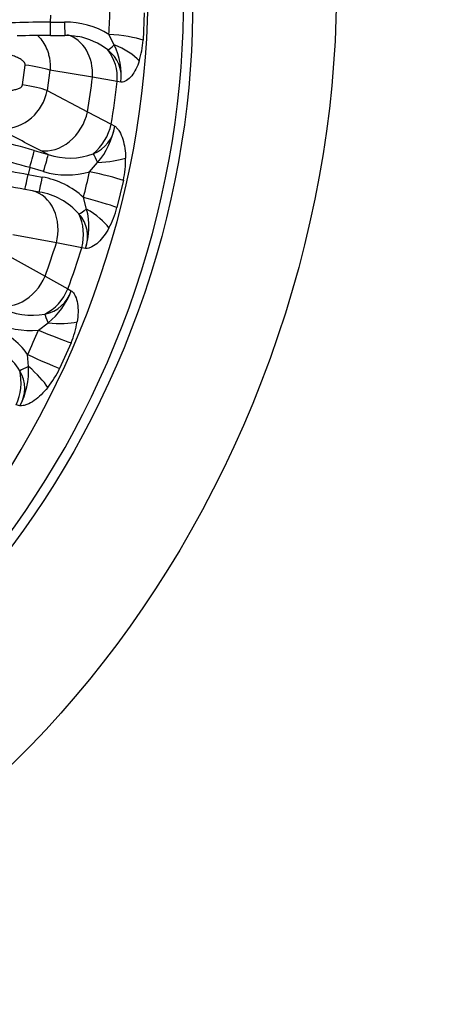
# Model space of a CAD drawing. Header units: millimetres. Extents: x 0 to 2970, y 0 to 2100.
# Tile 9 of 24: x 2266 to 2394, y 329 to 624. Entities that reach past the tile are written whole.
import ezdxf

# ---------------------------------------------------------------- set-up
doc = ezdxf.new("R2010")
doc.units = ezdxf.units.MM
doc.header["$LTSCALE"] = 10
doc.layers.add('CAP560C', color=7, linetype='Continuous')
doc.layers.add('Default', color=7, linetype='Continuous')

# ---------------------------------------------------------------- blocks, each defined once
blk = doc.blocks.new('SE1')
at = {"layer": 'CAP560C', "color": 7, "linetype": 'Continuous'}
for p, q in [((2275.6, 625.51), (2275.51, 623.45)), ((2303.73, 626.27), (2303.37, 618.01)), ((2275.51, 623.45), (2279.84, 623.46)), ((2275.58, 619.44), (2279.91, 619.45)), ((2294.71, 616.62), (2293.11, 619.78)), ((2267.19, 604.61), (2268.03, 610.57)), ((2275.44, 609.01), (2274.59, 602.94)), ((2288.19, 606.89), (2275.44, 609.01)), ((2295.62, 605.6), (2288.19, 606.89)), ((2274.59, 602.94), (2286.73, 596.55)), ((2296.73, 605.41), (2295.62, 605.6)), ((2286.73, 596.55), (2293.82, 592.81)), ((2293.82, 592.81), (2294.88, 592.25)), ((2270.74, 584.93), (2274.9, 583.74)), ((2274.9, 583.74), (2272.61, 584.92)), ((2269.38, 579.78), (2268.89, 577.75)), ((2273.54, 578.59), (2269.38, 579.78)), ((2287.32, 578.56), (2289.75, 581.28)), ((2268.89, 577.75), (2273.15, 576.95)), ((2297.46, 575.97), (2295.52, 567.79)), ((2272.21, 572.44), (2267.96, 573.23)), ((2286.43, 567.34), (2285.48, 570.82)), ((2277.37, 557.17), (2264.27, 559.57)), ((2285.01, 555.75), (2277.37, 557.17)), ((2286.15, 555.54), (2285.01, 555.75)), ((2262.29, 553.71), (2273.99, 547.19)), ((2273.99, 547.19), (2280.82, 543.4)), ((2280.82, 543.4), (2281.84, 542.83)), ((2272, 531.01), (2274.88, 533.22)), ((2281.77, 527.19), (2278.33, 519.5)), ((2269.03, 520.1), (2268.75, 523.74)), ((2266.45, 508.31), (2265.28, 508.55))]:
    blk.add_line(p, q, dxfattribs=at)
for centre, radius, start, end in [((2280.2, 598.99), 24.47, 58.1676, 90.8488), ((2275.92, 223.02), 396.43, 90.0487, 91.4953), ((2280.24, 602.77), 16.68, 77.7277, 91.1331), ((2280.16, 599.14), 20.35, 51.5886, 79.727), ((2277.64, 619.53), 25.77, 342.5236, 356.6198), ((2286.64, 606.96), 10.2, 351.2629, 52.8055), ((2276.83, 607.63), 20.02, 353.6374, 26.706), ((2260.58, 605.54), 14.25, 272.2946, 349.4702), ((2284.74, 593.49), 10.22, 291.2404, 352.986), ((2272.14, 596.2), 23.08, 319.7411, 350.1329), ((2281.35, 602.24), 19.6, 250.7793, 291.2089), ((2268.94, 582.17), 29.19, 347.7361, 0.8854), ((2269.04, 553.22), 24.09, 46.9544, 80.1708), ((2280.49, 601.72), 24.15, 253.2815, 286.4457), ((2269.2, 552.84), 19.83, 41.1269, 81.2667), ((2269.02, 574.56), 27.35, 331.8959, 345.6511), ((2276.51, 559.03), 10.25, 340.0997, 41.9135), ((2265.34, 561.95), 21.78, 342.8844, 14.3285), ((2271.97, 546.02), 10.37, 281.0607, 342.1138), ((2261.12, 550.51), 22.1, 308.4942, 339.6594), ((2270.09, 555.33), 19.88, 241.2086, 281.2183), ((2249.28, 509.53), 24.1, 36.1123, 69.3358), ((2269.61, 554.96), 24.06, 242.4404, 275.7004), ((2256.29, 538.03), 27.68, 336.9577, 350.6186), ((2249.66, 508.76), 19.51, 31.0385, 71.7111), ((2246.13, 518.94), 22.93, 332.4014, 2.9114), ((2257.72, 513.5), 10.15, 329.2471, 31.5831), ((2252.2, 531.75), 28.86, 321.603, 334.8758)]:
    blk.add_arc(centre, radius, start, end, dxfattribs=at)
for major_axis in [(95.19, 263.32), (77.92, 215.55)]:
    blk.add_ellipse((2123.49, 601.25), major_axis=major_axis, ratio=0.827748, dxfattribs=at)
for centre, major_axis, ratio, start_param, end_param in [((2110.39, 605.99), (77.83, 215.31), 0.827748, 3.163043, 6.261735), ((2120.75, 602.24), (-77.92, -215.55), 0.827748, 0.007663, 3.13393), ((2040.89, 634.98), (-252.41, 11.74), 0.825445, 3.12499, 3.162472), ((2275.04, 617.53), (-50.06, -0.37), 0.118274, 4.702165, 5.121107), ((2275.57, 624.44), (-0.01, 5), 0.013416, 1.769957, 3.141244), ((2279.9, 624.45), (-0.01, 5), 0.013416, 1.769957, 3.141895), ((2277.56, 607.02), (-2.26, -12.8), 0.813791, 1.70333, 3.054854), ((2292.95, 617.31), (-12.47, 0.83), 0.198283, 3.737313, 4.712727), ((2295.87, 618.69), (-3.4, -3.67), 0.126489, 0.333059, 1.091899), ((2284.86, 605.71), (2.35, 12.79), 0.823836, 4.854328, 5.674062), ((2291.83, 611.44), (11.83, -4.03), 0.468332, 0.679405, 1.485962), ((2267.28, 609.21), (9.92, -1.28), 0.14562, 0.623261, 1.513713), ((2096.29, 611.08), (77.56, 214.54), 0.827748, 4.938188, 4.984399), ((2266.46, 603.4), (9.89, -1.5), 0.130799, 0.626441, 1.516892), ((2103.2, 608.59), (77.71, 214.97), 0.827748, 4.932766, 4.989821), ((2276.19, 597.27), (-5.96, -11.55), 0.78829, 0.243446, 1.899097), ((3074.63, 86.48), (-1748.26, 941.61), 0.033484, -1.076252, -1.068104), ((2283.16, 593.64), (-6.04, -11.51), 0.798871, 1.081247, 1.900982), ((2270.01, 576.63), (-52.87, 15.39), 0.148526, 4.74183, 5.160772), ((2268.63, 571.88), (-48.01, 14.24), 0.15567, 4.742979, 5.161921), ((2269.36, 580.18), (-1.38, -4.81), 0.025567, 1.495354, 2.992676), ((2273.52, 578.99), (-1.38, -4.81), 0.025567, 1.495354, 2.992676), ((2290.47, 580.25), (-2.3, 4.44), 0.03334, 0.559955, 1.318794), ((2287.96, 583.87), (12.49, 0.39), 0.212824, 4.849827, 5.656384), ((2270.02, 577.71), (-49.26, 8.97), 0.003185, 1.129629, 1.548571), ((2269.1, 572.79), (-54.13, 10.12), 0.004038, -1.548938, -1.129996), ((2268.87, 578.15), (0.92, 4.91), 0.018362, 3.137559, 4.634881), ((2273.13, 577.35), (0.92, 4.91), 0.018362, 3.137559, 4.634881), ((2040.58, 632.72), (-246.1, 57.05), 0.839884, 3.118042, 3.155525), ((2287.37, 577.56), (-12.22, 2.62), 0.076937, 3.757319, 4.732733), ((2267.36, 560.13), (-2.46, -12.77), 0.801601, 1.492687, 3.099793), ((2285.53, 569.83), (-12.09, 3.16), 0.075958, 3.760731, 4.736145), ((2287.71, 568.65), (-4.05, -2.93), 0.066623, 0.444, 1.20284), ((2274.85, 558.69), (-2.46, -12.76), 0.812193, 1.496673, 2.316407), ((2283.25, 564.07), (10.91, -6.1), 0.354145, 0.66944, 1.475996), ((2096.29, 611.08), (77.56, 214.54), 0.827748, 4.713789, 4.759999), ((2103.2, 608.59), (77.71, 214.97), 0.827748, 4.708367, 4.765422), ((2264.17, 550.72), (-6.22, -11.41), 0.799064, 0.038576, 1.694226), ((2270.9, 547.04), (-6.24, -11.41), 0.80971, 0.871621, 1.691355), ((2275.13, 531.52), (-1.44, 4.79), 0.050725, -1.225295, -0.466456), ((2274.23, 537.44), (12.37, -1.8), 0.328731, 4.812503, 5.619059), ((2039.84, 630.53), (-230.28, 103.85), 0.841386, 3.126336, 3.163819), ((2272.53, 531.45), (-11.53, 4.84), 0.048583, 1.545094, 2.520508), ((2269.28, 524.17), (-11.3, 5.34), 0.049677, 1.547283, 2.522697), ((2270.27, 520.61), (-4.53, -2.12), 0.013517, -1.299737, -0.540897), ((2265.93, 518.83), (9.67, -7.92), 0.237908, 0.636709, 1.443266), ((2256.24, 514.17), (-2.66, -12.72), 0.801148, 1.286006, 2.10574)]:
    blk.add_ellipse(centre, major_axis=major_axis, ratio=ratio, start_param=start_param, end_param=end_param, dxfattribs=at)
for points, knots in [([(2271.77, 619.42), (2272.09, 619.11), (2272.89, 618.22), (2274, 616.55), (2274.79, 614.68), (2275.22, 613.04), (2275.43, 611.73), (2275.52, 610.39), (2275.47, 609.47), (2275.44, 609.01)], [0.4096515, 0.4096515, 0.4096515, 0.4096515, 0.4850586, 0.6046008, 0.7302048, 0.7983937, 0.8625993, 0.9318812, 1, 1, 1, 1]), ([(2268.03, 610.57), (2268.03, 610.61), (2268.04, 610.67), (2268.03, 610.76), (2268.02, 610.86), (2267.99, 610.95), (2267.96, 611.05), (2267.91, 611.15), (2267.81, 611.34), (2267.59, 611.61), (2267.22, 611.93), (2266.78, 612.25), (2266.27, 612.54), (2265.7, 612.82), (2264.88, 613.17), (2263.76, 613.55), (2262.64, 613.83), (2261.76, 614), (2261.14, 614.09), (2260.53, 614.16), (2259.93, 614.22), (2259.53, 614.23), (2259.34, 614.24)], [0, 0, 0, 0, 0.008978, 0.018036, 0.027285, 0.036825, 0.04675, 0.057142, 0.068074, 0.108347, 0.156288, 0.207471, 0.265476, 0.32486, 0.389177, 0.525157, 0.671864, 0.736678, 0.801855, 0.86744, 0.933474, 1, 1, 1, 1]), ([(2302.22, 611.79), (2301.65, 610.04), (2300.89, 608.5), (2299.49, 606.75), (2298.98, 606.26), (2298.16, 605.74), (2297.88, 605.6), (2297.31, 605.43), (2297.01, 605.4), (2296.73, 605.41)], [0, 0, 0, 0, 0.5, 0.5, 0.75, 0.75, 0.875, 0.875, 1, 1, 1, 1]), ([(2257.73, 602.81), (2257.83, 602.8), (2258.02, 602.79), (2258.32, 602.77), (2258.62, 602.76), (2258.93, 602.74), (2259.23, 602.74), (2259.54, 602.73), (2259.85, 602.73), (2260.17, 602.73), (2260.48, 602.73), (2261.18, 602.75), (2262.24, 602.8), (2263.43, 602.92), (2264.32, 603.06), (2264.95, 603.19), (2265.52, 603.35), (2266.03, 603.53), (2266.48, 603.74), (2266.79, 603.95), (2266.97, 604.14), (2267.08, 604.29), (2267.16, 604.45), (2267.18, 604.56), (2267.19, 604.61)], [0, 0, 0, 0, 0.033226, 0.066326, 0.099305, 0.132167, 0.164918, 0.197563, 0.230107, 0.262556, 0.294916, 0.327191, 0.473483, 0.609176, 0.67397, 0.733792, 0.791585, 0.842641, 0.890924, 0.931469, 0.950392, 0.967801, 0.984154, 1, 1, 1, 1]), ([(2294.88, 592.25), (2295.14, 592.06), (2295.4, 591.84), (2295.87, 591.29), (2296.09, 590.98), (2296.69, 589.95), (2297.02, 589.15), (2297.81, 586.58), (2298.09, 584.64), (2298.13, 582.62)], [0, 0, 0, 0, 0.125, 0.125, 0.25, 0.25, 0.5, 0.5, 1, 1, 1, 1]), ([(2293.15, 561.68), (2292.22, 559.98), (2291.13, 558.48), (2289.33, 556.8), (2288.69, 556.32), (2287.73, 555.83), (2287.41, 555.71), (2286.77, 555.55), (2286.45, 555.53), (2286.15, 555.54)], [0, 0, 0, 0, 0.5, 0.5, 0.75, 0.75, 0.875, 0.875, 1, 1, 1, 1]), ([(2281.84, 542.83), (2282.09, 542.64), (2282.32, 542.43), (2282.73, 541.89), (2282.9, 541.59), (2283.36, 540.58), (2283.57, 539.8), (2283.96, 537.32), (2283.91, 535.45), (2283.6, 533.51)], [0, 0, 0, 0, 0.125, 0.125, 0.25, 0.25, 0.5, 0.5, 1, 1, 1, 1]), ([(2274.82, 513.82), (2273.57, 512.25), (2272.18, 510.89), (2270, 509.38), (2269.25, 508.96), (2268.16, 508.53), (2267.8, 508.42), (2267.1, 508.3), (2266.77, 508.29), (2266.45, 508.31)], [0, 0, 0, 0, 0.5, 0.5, 0.75, 0.75, 0.875, 0.875, 1, 1, 1, 1])]:
    blk.add_open_spline(points, degree=3, knots=knots, dxfattribs=at)

msp = doc.modelspace()

# ---------------------------------------------------------------- block references
at = {"layer": 'Default'}
msp.add_blockref('SE1', (0, 0), dxfattribs=at)

doc.saveas('drawing.dxf')
